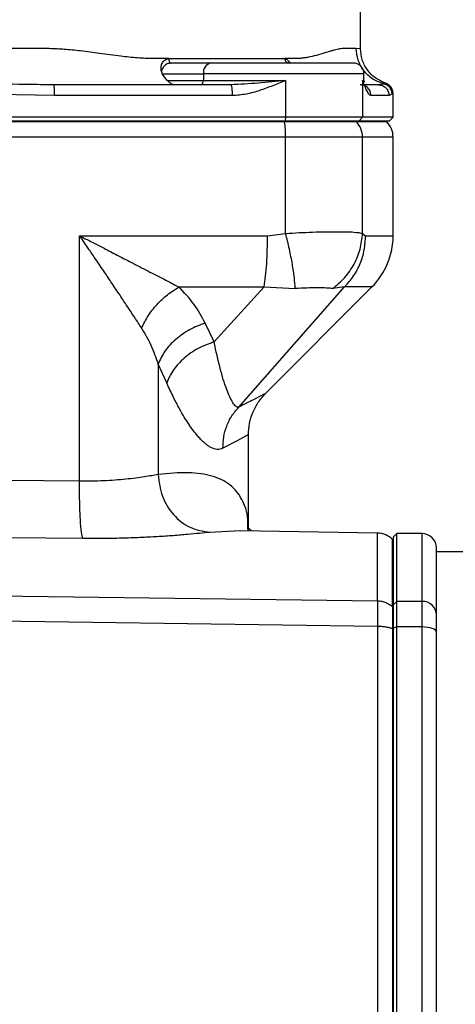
# Model space of a CAD drawing. Header units: millimetres. Extents: x 708 to 6010, y 131 to 3804.
# Tile 31 of 54: x 2213 to 2273, y 3522 to 3658. Entities that reach past the tile are written whole.
import ezdxf

# ---------------------------------------------------------------- set-up
doc = ezdxf.new("R2010")
doc.units = ezdxf.units.MM

msp = doc.modelspace()

# ---------------------------------------------------------------- linework, layer by layer
at = {"color": 7, "linetype": 'Continuous', "lineweight": 25}
for p, q in [((2260.04, 3653.61), (2260.04, 3668.14)), ((2260.04, 3653.61), (2259.45, 3653.64)), ((2233.51, 3652.24), (2249.61, 3652.24)), ((2233.84, 3651.64), (2233.62, 3651.6)), ((2239.37, 3651.64), (2233.84, 3651.64)), ((2232.5, 3650.45), (2232.62, 3650.14)), ((2233.3, 3649.24), (2232.62, 3650.14)), ((2232.62, 3650.14), (2238.31, 3650.14)), ((2238.31, 3650.14), (2238.31, 3649.24)), ((2260.51, 3649.24), (2260.51, 3650.14)), ((2233.3, 3649.24), (2238.31, 3649.24)), ((2238.31, 3649.24), (2249.68, 3649.24)), ((2249.68, 3649.24), (2249.68, 3644.14)), ((2260.32, 3649.24), (2260.32, 3644.14)), ((2260.54, 3648.85), (2260.45, 3649.02)), ((2217.72, 3647.14), (2208.5, 3647.32)), ((2242.33, 3647.14), (2217.72, 3647.14)), ((2263.99, 3647.14), (2261.48, 3647.14)), ((2264.41, 3647.32), (2263.99, 3647.14)), ((2264.54, 3644.14), (2264.54, 3647.42)), ((2249.68, 3644.14), (2149.41, 3644.14)), ((2149.49, 3643.64), (2249.6, 3643.64)), ((2249.53, 3643.52), (2149.55, 3643.52)), ((2249.51, 3643.64), (2249.53, 3643.52)), ((2259.46, 3643.52), (2249.53, 3643.52)), ((2249.68, 3644.14), (2249.6, 3643.64)), ((2249.6, 3643.64), (2259.83, 3643.64)), ((2260.32, 3644.14), (2249.68, 3644.14)), ((2259.46, 3643.52), (2259.34, 3643.64)), ((2260.32, 3644.14), (2259.83, 3643.64)), ((2259.83, 3643.64), (2264.04, 3643.64)), ((2264.54, 3644.14), (2260.32, 3644.14)), ((2263.66, 3643.52), (2263.54, 3643.64)), ((2264.04, 3643.64), (2264.54, 3644.14)), ((2249.68, 3641.4), (2149.41, 3641.4)), ((2249.68, 3628.11), (2249.68, 3641.4)), ((2260.32, 3641.4), (2249.68, 3641.4)), ((2260.32, 3628.11), (2260.32, 3641.4)), ((2264.54, 3627.78), (2264.54, 3641.4)), ((2247.18, 3627.78), (2249.68, 3628.11)), ((2260.32, 3628.11), (2260.74, 3627.78)), ((2221.19, 3593.87), (2221.19, 3627.78)), ((2234.94, 3620.71), (2246.71, 3620.71)), ((2246.71, 3620.71), (2239.78, 3613.13)), ((2243.19, 3604.09), (2257.84, 3620.71)), ((2246.71, 3620.71), (2251.02, 3620.5)), ((2246.89, 3605.98), (2261.61, 3620.71)), ((2257.84, 3620.71), (2256.2, 3620.5)), ((2239.78, 3613.13), (2238.56, 3615.72)), ((2232.05, 3610.07), (2232.05, 3594.81)), ((2233.24, 3607.47), (2232.05, 3610.07)), ((2244.54, 3587.03), (2244.54, 3600.32)), ((2221.19, 3593.87), (2211.31, 3593.97)), ((2221.63, 3585.95), (2211.44, 3586.06)), ((2243.38, 3587.05), (2239.17, 3586.82)), ((2243.28, 3587.06), (2243.36, 3587.05)), ((2262.39, 3586.72), (2243.38, 3587.05)), ((2265.04, 3586.64), (2264.54, 3586.14)), ((2264.54, 3586.14), (2264.54, 3576.82)), ((2268.54, 3586.64), (2265.04, 3586.64)), ((2265.04, 3577.29), (2265.04, 3586.64)), ((2264.54, 3585.75), (2264.47, 3585.83)), ((2278.54, 3584.14), (2270.54, 3584.14)), ((2199.54, 3578.21), (2262.39, 3577.36)), ((2264.47, 3576.53), (2264.54, 3576.46)), ((2265.04, 3577.29), (2264.54, 3576.82)), ((2264.54, 3576.82), (2264.54, 3573.58)), ((2265.04, 3573.75), (2265.04, 3577.29)), ((2268.54, 3577.29), (2265.04, 3577.29)), ((2268.54, 3573.75), (2268.54, 3577.29)), ((2262.39, 3573.82), (2199.54, 3574.7)), ((2265.04, 3573.75), (2264.54, 3573.58)), ((2265.04, 3469.52), (2265.04, 3573.75)), ((2268.54, 3573.75), (2265.04, 3573.75)), ((2268.54, 3469.52), (2268.54, 3573.75)), ((2264.54, 3573.48), (2264.47, 3573.5)), ((2264.54, 3573.58), (2264.54, 3469.7)), ((2262.39, 3521.64), (2262.39, 3469.45))]:
    msp.add_line(p, q, dxfattribs=at)
at = {"color": 8, "linetype": 'Continuous', "lineweight": 25}
for p, q in [((2260.51, 3650.14), (2238.31, 3650.14)), ((2260.32, 3649.24), (2260.51, 3649.24)), ((2260.45, 3649.02), (2260.32, 3649.24)), ((2263.5, 3648.86), (2263.25, 3648.77)), ((2263.66, 3643.52), (2259.46, 3643.52)), ((2264.54, 3641.4), (2260.32, 3641.4)), ((2260.74, 3627.78), (2264.54, 3627.78)), ((2261.61, 3620.71), (2257.84, 3620.71)), ((2262.39, 3577.36), (2262.39, 3586.72)), ((2268.54, 3577.29), (2268.54, 3586.64))]:
    msp.add_line(p, q, dxfattribs=at)
at = {"color": 8, "linetype": 'Continuous', "lineweight": 25, "flags": 128}
msp.add_lwpolyline([(2244.54, 3600.32), (2244.54, 3600.32), (2244.15, 3600.11), (2242.97, 3599.48), (2241.02, 3598.44)], dxfattribs=at)
at = {"color": 7, "linetype": 'Continuous', "lineweight": 25, "flags": 128}
msp.add_lwpolyline([(2270.54, 3573.06), (2270.5, 3573.19), (2270.39, 3573.32), (2270.21, 3573.44), (2269.96, 3573.55), (2269.65, 3573.64), (2269.31, 3573.7), (2268.93, 3573.74), (2268.54, 3573.75)], dxfattribs=at)
at = {"color": 7, "linetype": 'Continuous', "lineweight": 25}
for centre, radius, start, end in [((2239.64, 3650.33), 1.34, 101.4199, 188.0504), ((2259.01, 3650.14), 1.5, 0, 90), ((2237.78, 3649.16), 0.536, 281.4253, 8.0466), ((2261.11, 3649.24), 0.6, 180, 199.9519), ((2236.11, 3641.52), 13.57, 359.4672, 8.452), ((2257.3, 3641.4), 3.02, 359.9307, 44.4983), ((2261.54, 3641.4), 3, 0, 45), ((2254.54, 3627.78), 10, 315, 0), ((2262.33, 3583.72), 3, 44.5155, 89), ((2268.54, 3584.64), 2, 0, 90), ((2268.6, 3575.35), 1.94, 1.9021, 91.7801)]:
    msp.add_arc(centre, radius, start, end, dxfattribs=at)
for points, knots in [([(2233.51, 3652.24), (2233.07, 3652.24), (2232.32, 3652.24), (2231.24, 3652.24), (2230.25, 3652.27), (2229.18, 3652.34), (2228.06, 3652.44), (2226.31, 3652.64), (2224.09, 3652.95), (2221.83, 3653.25), (2220.2, 3653.43), (2219.11, 3653.52), (2218.05, 3653.59), (2217.05, 3653.63), (2215.94, 3653.64), (2215.21, 3653.64), (2214.75, 3653.64), (2214.75, 3653.64), (2214.75, 3653.64), (2214.75, 3653.64), (2214.75, 3653.64), (2214.75, 3653.64), (2214.74, 3653.64), (2214.73, 3653.64), (2214.7, 3653.64), (2214.64, 3653.64), (2214.46, 3653.64), (2213.86, 3653.64), (2212.61, 3653.64), (2210.55, 3653.64), (2208.91, 3653.64), (2207.97, 3653.64)], [0, 0, 0, 0, 0.057062, 0.097618, 0.138165, 0.182313, 0.231321, 0.27782, 0.396665, 0.499999, 0.544806, 0.58647, 0.625007, 0.666448, 0.700054, 0.750008, 0.75002, 0.75003, 0.750048, 0.750079, 0.750137, 0.750243, 0.750443, 0.75083, 0.751622, 0.753358, 0.757485, 0.771753, 0.820668, 0.896752, 1, 1, 1, 1]), ([(2259.45, 3653.64), (2259.31, 3653.64), (2259.06, 3653.64), (2258.65, 3653.64), (2258.36, 3653.64), (2258.2, 3653.64), (2258, 3653.64), (2257.78, 3653.64), (2257.46, 3653.63), (2257.15, 3653.59), (2256.79, 3653.52), (2256.41, 3653.43), (2255.86, 3653.27), (2255.06, 3653.01), (2253.98, 3652.69), (2252.99, 3652.45), (2252.23, 3652.33), (2251.76, 3652.28), (2251.27, 3652.25), (2250.81, 3652.24), (2250.25, 3652.24), (2249.86, 3652.24), (2249.61, 3652.24)], [0, 0, 0, 0, 0.101482, 0.176977, 0.216542, 0.241488, 0.249995, 0.300809, 0.333565, 0.374995, 0.413535, 0.455197, 0.500001, 0.584195, 0.686873, 0.783254, 0.821105, 0.855884, 0.886832, 0.924178, 0.951521, 1, 1, 1, 1]), ([(2263.25, 3648.77), (2262.73, 3648.96), (2261.66, 3649.33), (2260.41, 3650.53), (2259.6, 3652.02), (2259.5, 3653.11), (2259.45, 3653.64)], [0, 0, 0, 0, 0.250609, 0.510479, 0.764664, 1, 1, 1, 1]), ([(2263.54, 3648.84), (2263.05, 3649.05), (2262.06, 3649.47), (2260.92, 3650.65), (2260.18, 3652.08), (2260.09, 3653.11), (2260.04, 3653.61)], [0, 0, 0, 0, 0.250002, 0.508631, 0.762609, 1, 1, 1, 1]), ([(2232.5, 3650.45), (2232.47, 3650.65), (2232.41, 3651.03), (2232.54, 3651.52), (2232.74, 3651.86), (2232.97, 3652.06), (2233.23, 3652.2), (2233.41, 3652.22), (2233.51, 3652.24)], [0, 0, 0, 0, 0.246488, 0.486374, 0.617439, 0.744723, 0.87224, 1, 1, 1, 1]), ([(2233.51, 3652.24), (2233.51, 3652.16), (2233.52, 3652), (2233.6, 3651.8), (2233.71, 3651.66), (2233.8, 3651.65), (2233.84, 3651.64)], [0, 0, 0, 0, 0.249989, 0.500012, 0.749991, 1, 1, 1, 1]), ([(2233.61, 3651.62), (2233.64, 3651.62), (2233.7, 3651.64), (2233.75, 3651.65), (2233.78, 3651.65)], [0, 0, 0, 0, 0.498105, 1, 1, 1, 1]), ([(2259.01, 3651.64), (2258.91, 3651.64), (2258.72, 3651.64), (2257.2, 3651.64), (2254.89, 3651.64), (2251.97, 3651.64), (2248.67, 3651.64), (2245.24, 3651.64), (2241.95, 3651.64), (2240.22, 3651.64), (2239.37, 3651.64)], [0, 0, 0, 0, 0.122248, 0.249999, 0.377751, 0.5, 0.62225, 0.750001, 0.877751, 1, 1, 1, 1]), ([(2250.11, 3651.64), (2250.04, 3651.65), (2249.91, 3651.66), (2249.75, 3651.8), (2249.63, 3652), (2249.62, 3652.16), (2249.61, 3652.24)], [0, 0, 0, 0, 0.2500203, 0.5000007, 0.7500176, 1, 1, 1, 1]), ([(2249.61, 3652.24), (2249.73, 3652.2), (2249.92, 3652.13), (2250.14, 3651.86), (2250.24, 3651.68), (2250.29, 3651.59)], [0, 0, 0, 0, 0.494977, 0.744762, 1, 1, 1, 1]), ([(2217.64, 3648.64), (2217.64, 3648.64), (2217.64, 3648.64), (2217.64, 3648.64), (2217.62, 3648.64), (2217.58, 3648.64), (2217.39, 3648.64), (2216.64, 3648.64), (2213.65, 3648.66), (2210.79, 3648.72), (2208.51, 3648.77)], [0, 0, 0, 0, 0.000036, 0.000324, 0.001126, 0.004178, 0.016077, 0.06307, 0.250088, 1, 1, 1, 1]), ([(2217.72, 3647.14), (2217.72, 3647.32), (2217.73, 3647.62), (2217.71, 3647.97), (2217.7, 3648.21), (2217.69, 3648.4), (2217.67, 3648.59), (2217.65, 3648.62), (2217.64, 3648.64)], [0, 0, 0, 0, 0.231036, 0.378254, 0.499978, 0.627256, 0.763478, 1, 1, 1, 1]), ([(2242.11, 3648.64), (2238.05, 3648.64), (2229.92, 3648.64), (2221.73, 3648.64), (2217.64, 3648.64)], [0, 0, 0, 0, 0.5, 1, 1, 1, 1]), ([(2234.22, 3648.64), (2234.09, 3648.67), (2233.89, 3648.71), (2233.58, 3648.97), (2233.39, 3649.16), (2233.3, 3649.24)], [0, 0, 0, 0, 0.498977, 0.773858, 1, 1, 1, 1]), ([(2249.68, 3649.24), (2248.41, 3649.1), (2245.88, 3648.81), (2243.37, 3648.7), (2242.11, 3648.64)], [0, 0, 0, 0, 0.500265, 1, 1, 1, 1]), ([(2242.33, 3647.14), (2242.32, 3647.33), (2242.32, 3647.73), (2242.27, 3648.22), (2242.2, 3648.57), (2242.14, 3648.62), (2242.11, 3648.64)], [0, 0, 0, 0, 0.2500117, 0.499997, 0.7500027, 1, 1, 1, 1]), ([(2249.68, 3649.24), (2249.09, 3648.99), (2247.91, 3648.49), (2246.1, 3647.82), (2244.25, 3647.28), (2242.97, 3647.18), (2242.33, 3647.14)], [0, 0, 0, 0, 0.250305, 0.500613, 0.75055, 1, 1, 1, 1]), ([(2261.48, 3647.14), (2261.45, 3647.33), (2261.41, 3647.73), (2261.07, 3648.22), (2260.58, 3648.57), (2260.19, 3648.62), (2259.99, 3648.64)], [0, 0, 0, 0, 0.25001, 0.5, 0.750006, 1, 1, 1, 1]), ([(2262.49, 3648.64), (2262.2, 3648.64), (2261.62, 3648.64), (2260.53, 3648.64), (2259.99, 3648.64)], [0, 0, 0, 0, 0.5, 1, 1, 1, 1]), ([(2261.48, 3647.14), (2261.38, 3647.18), (2261.2, 3647.28), (2260.91, 3647.82), (2260.62, 3648.49), (2260.42, 3648.99), (2260.32, 3649.24)], [0, 0, 0, 0, 0.249455, 0.499397, 0.749672, 1, 1, 1, 1]), ([(2263.25, 3648.77), (2263.12, 3648.73), (2262.94, 3648.67), (2262.64, 3648.64), (2262.53, 3648.64), (2262.49, 3648.64)], [0, 0, 0, 0, 0.682701, 0.886648, 1, 1, 1, 1]), ([(2262.49, 3648.64), (2262.69, 3648.62), (2263.08, 3648.57), (2263.58, 3648.22), (2263.92, 3647.73), (2263.97, 3647.33), (2263.99, 3647.14)], [0, 0, 0, 0, 0.249996, 0.499998, 0.749989, 1, 1, 1, 1]), ([(2264.41, 3647.32), (2264.39, 3647.48), (2264.36, 3647.82), (2264.1, 3648.26), (2263.73, 3648.61), (2263.41, 3648.72), (2263.25, 3648.77)], [0, 0, 0, 0, 0.249999, 0.499994, 0.75, 1, 1, 1, 1]), ([(2264.54, 3647.43), (2264.53, 3647.59), (2264.5, 3647.9), (2264.27, 3648.32), (2263.94, 3648.67), (2263.65, 3648.79), (2263.5, 3648.86)], [0, 0, 0, 0, 0.250002, 0.499995, 0.750004, 1, 1, 1, 1]), ([(2249.68, 3628.11), (2250.95, 3628.18), (2253.55, 3628.32), (2256.84, 3628.36), (2259.32, 3628.32), (2259.99, 3628.18), (2260.32, 3628.11)], [0, 0, 0, 0, 0.243953, 0.5, 0.756041, 1, 1, 1, 1]), ([(2251.02, 3620.5), (2250.98, 3620.98), (2250.92, 3621.96), (2250.63, 3623.84), (2250.22, 3625.92), (2249.86, 3627.38), (2249.68, 3628.11)], [0, 0, 0, 0, 0.249999, 0.5, 0.749998, 1, 1, 1, 1]), ([(2256.2, 3620.5), (2256.78, 3620.98), (2257.93, 3621.96), (2259.21, 3623.84), (2260.08, 3625.92), (2260.24, 3627.38), (2260.32, 3628.11)], [0, 0, 0, 0, 0.249267, 0.499998, 0.750729, 1, 1, 1, 1]), ([(2221.19, 3627.78), (2225.54, 3627.78), (2234.24, 3627.78), (2242.86, 3627.78), (2247.18, 3627.78)], [0, 0, 0, 0, 0.5, 1, 1, 1, 1]), ([(2221.19, 3627.78), (2221.89, 3627.42), (2223.09, 3626.81), (2224.91, 3625.88), (2226.57, 3625.02), (2228.54, 3624), (2230.63, 3622.93), (2232.86, 3621.77), (2234.26, 3621.06), (2234.94, 3620.71)], [0, 0, 0, 0, 0.146112, 0.250013, 0.383018, 0.500029, 0.672085, 0.83867, 1, 1, 1, 1]), ([(2229.76, 3615.05), (2229.45, 3615.52), (2228.81, 3616.5), (2227.81, 3618.01), (2226.75, 3619.61), (2225.7, 3621.18), (2224.59, 3622.82), (2223.54, 3624.36), (2222.39, 3626.04), (2221.64, 3627.14), (2221.19, 3627.78)], [0, 0, 0, 0, 0.120541, 0.249729, 0.369026, 0.500321, 0.61721, 0.75003, 0.853913, 1, 1, 1, 1]), ([(2246.71, 3620.71), (2246.78, 3621.2), (2246.92, 3622.18), (2247.07, 3623.93), (2247.16, 3625.82), (2247.17, 3627.13), (2247.18, 3627.78)], [0, 0, 0, 0, 0.25, 0.5, 0.750001, 1, 1, 1, 1]), ([(2257.84, 3620.71), (2258.28, 3621.2), (2259.14, 3622.18), (2260.04, 3623.93), (2260.63, 3625.82), (2260.7, 3627.13), (2260.74, 3627.78)], [0, 0, 0, 0, 0.25, 0.5, 0.750001, 1, 1, 1, 1]), ([(2229.76, 3615.05), (2230.05, 3615.61), (2230.61, 3616.73), (2231.86, 3618.31), (2233.33, 3619.7), (2234.4, 3620.37), (2234.94, 3620.71)], [0, 0, 0, 0, 0.24913, 0.499999, 0.750871, 1, 1, 1, 1]), ([(2238.56, 3615.72), (2238.08, 3616.61), (2237.14, 3618.37), (2235.67, 3619.93), (2234.94, 3620.71)], [0, 0, 0, 0, 0.500237, 1, 1, 1, 1]), ([(2256.2, 3620.5), (2255.93, 3620.52), (2255.37, 3620.58), (2254.12, 3620.58), (2252.67, 3620.58), (2251.56, 3620.52), (2251.02, 3620.5)], [0, 0, 0, 0, 0.2415925, 0.4999972, 0.7584075, 1, 1, 1, 1]), ([(2232.05, 3610.07), (2231.76, 3610.93), (2231.18, 3612.66), (2230.24, 3614.25), (2229.76, 3615.05)], [0, 0, 0, 0, 0.5002794, 1, 1, 1, 1]), ([(2238.56, 3615.72), (2237.82, 3615.45), (2236.35, 3614.89), (2234.43, 3613.51), (2232.88, 3611.87), (2232.33, 3610.67), (2232.05, 3610.07)], [0, 0, 0, 0, 0.250001, 0.5, 0.750001, 1, 1, 1, 1]), ([(2239.78, 3613.13), (2239.04, 3612.85), (2237.54, 3612.31), (2235.6, 3610.93), (2234.05, 3609.28), (2233.51, 3608.07), (2233.24, 3607.47)], [0, 0, 0, 0, 0.25, 0.500002, 0.750002, 1, 1, 1, 1]), ([(2243.19, 3604.09), (2243.06, 3604.11), (2242.8, 3604.15), (2242.25, 3604.86), (2241.51, 3606.48), (2240.61, 3609.36), (2240.06, 3611.87), (2239.78, 3613.13)], [0, 0, 0, 0, 0.121933, 0.2447, 0.493895, 0.746068, 1, 1, 1, 1]), ([(2241.02, 3598.44), (2240.76, 3598.35), (2240.23, 3598.17), (2239.52, 3598.43), (2238.97, 3598.76), (2238.59, 3599.05), (2238.2, 3599.4), (2237.8, 3599.81), (2237.47, 3600.18), (2237.22, 3600.5), (2237.04, 3600.72), (2236.86, 3600.96), (2236.69, 3601.2), (2236.5, 3601.46), (2236.17, 3601.95), (2235.67, 3602.72), (2234.94, 3603.99), (2234.12, 3605.54), (2233.53, 3606.82), (2233.24, 3607.47)], [0, 0, 0, 0, 0.124111, 0.24826, 0.296981, 0.346112, 0.395755, 0.446007, 0.496965, 0.518401, 0.539934, 0.561574, 0.583325, 0.605191, 0.627182, 0.70481, 0.78337, 0.890876, 1, 1, 1, 1]), ([(2246.89, 3605.98), (2246.8, 3605.94), (2246.64, 3605.85), (2245.39, 3605.22), (2243.92, 3604.47), (2243.19, 3604.09)], [0, 0, 0, 0, 0.333538, 0.667106, 1, 1, 1, 1]), ([(2244.54, 3600.29), (2244.57, 3600.81), (2244.63, 3601.87), (2245.11, 3603.4), (2245.85, 3604.82), (2246.56, 3605.61), (2246.91, 3606.01)], [0, 0, 0, 0, 0.249425, 0.499999, 0.750574, 1, 1, 1, 1]), ([(2241.02, 3598.44), (2241.03, 3598.96), (2241.06, 3600.01), (2241.5, 3601.52), (2242.18, 3602.93), (2242.85, 3603.71), (2243.19, 3604.09)], [0, 0, 0, 0, 0.2500003, 0.4999999, 0.7499948, 1, 1, 1, 1]), ([(2232.05, 3594.81), (2231.47, 3594.7), (2230.32, 3594.49), (2227.66, 3594.14), (2224.58, 3593.89), (2222.32, 3593.88), (2221.19, 3593.87)], [0, 0, 0, 0, 0.256236, 0.507825, 0.755224, 1, 1, 1, 1]), ([(2232.05, 3594.81), (2232.18, 3593.79), (2232.43, 3591.75), (2234.07, 3589.16), (2236.4, 3587.29), (2238.25, 3586.98), (2239.17, 3586.82)], [0, 0, 0, 0, 0.25, 0.500002, 0.750001, 1, 1, 1, 1]), ([(2221.63, 3585.95), (2221.57, 3586.19), (2221.43, 3586.65), (2221.29, 3588.53), (2221.19, 3591.01), (2221.19, 3592.92), (2221.19, 3593.87)], [0, 0, 0, 0, 0.249999, 0.5, 0.749999, 1, 1, 1, 1]), ([(2244.96, 3587.03), (2244.95, 3587.03), (2244.93, 3587.06), (2244.84, 3587.14), (2244.74, 3587.24), (2244.64, 3587.36), (2244.56, 3587.45), (2244.5, 3587.47), (2244.53, 3587.29), (2244.54, 3587.2)], [0, 0, 0, 0, 0.032003, 0.109915, 0.212644, 0.352563, 0.530023, 0.745588, 1, 1, 1, 1]), ([(2239.17, 3586.82), (2238.74, 3586.78), (2237.86, 3586.68), (2236.14, 3586.52), (2234.17, 3586.36), (2231.96, 3586.21), (2229.56, 3586.09), (2227.01, 3586), (2224.36, 3585.95), (2222.54, 3585.95), (2221.63, 3585.95)], [0, 0, 0, 0, 0.125625, 0.2514, 0.376678, 0.501584, 0.626307, 0.75097, 0.875601, 1, 1, 1, 1]), ([(2264.47, 3576.53), (2264.47, 3577.95), (2264.47, 3580.81), (2264.47, 3583.66), (2264.47, 3585.44), (2264.47, 3585.83), (2264.47, 3585.83), (2264.47, 3585.83)], [0, 0, 0, 0, 0.2499988, 0.4999972, 0.7499953, 0.9999944, 1, 1, 1, 1]), ([(2270.54, 3575.42), (2270.54, 3576.82), (2270.54, 3579.63), (2270.54, 3582.45), (2270.54, 3584.3), (2270.54, 3584.52), (2270.54, 3584.64)], [0, 0, 0, 0, 0.246552, 0.496037, 0.747514, 1, 1, 1, 1]), ([(2262.39, 3577.36), (2262.39, 3577.19), (2262.39, 3576.84), (2262.39, 3576.01), (2262.39, 3575.01), (2262.39, 3574.22), (2262.39, 3573.82)], [0, 0, 0, 0, 0.249339, 0.500001, 0.750666, 1, 1, 1, 1]), ([(2262.39, 3577.36), (2262.58, 3577.35), (2262.97, 3577.32), (2263.52, 3577.15), (2264.04, 3576.89), (2264.33, 3576.65), (2264.47, 3576.53)], [0, 0, 0, 0, 0.250003, 0.499999, 0.750003, 1, 1, 1, 1]), ([(2264.47, 3576.53), (2264.47, 3576.38), (2264.48, 3576.08), (2264.48, 3575.37), (2264.48, 3574.51), (2264.47, 3573.84), (2264.47, 3573.5)], [0, 0, 0, 0, 0.25009, 0.500003, 0.749922, 1, 1, 1, 1]), ([(2270.54, 3573.06), (2270.54, 3573.32), (2270.54, 3573.84), (2270.54, 3574.52), (2270.54, 3575.07), (2270.54, 3575.3), (2270.54, 3575.42)], [0, 0, 0, 0, 0.247081, 0.499999, 0.752912, 1, 1, 1, 1]), ([(2262.39, 3573.82), (2262.39, 3569.62), (2262.39, 3561.21), (2262.39, 3548.18), (2262.39, 3534.96), (2262.39, 3526.08), (2262.39, 3521.64)], [0, 0, 0, 0, 0.25, 0.5, 0.75, 1, 1, 1, 1]), ([(2264.47, 3573.5), (2264.33, 3573.55), (2264.04, 3573.64), (2263.52, 3573.74), (2262.97, 3573.81), (2262.58, 3573.82), (2262.39, 3573.82)], [0, 0, 0, 0, 0.249989, 0.499997, 0.749999, 1, 1, 1, 1]), ([(2264.47, 3573.5), (2264.47, 3569.32), (2264.47, 3560.97), (2264.47, 3548.01), (2264.47, 3534.88), (2264.47, 3526.05), (2264.47, 3521.64)], [0, 0, 0, 0, 0.2499997, 0.5, 0.75, 1, 1, 1, 1]), ([(2270.54, 3470.22), (2270.54, 3474.3), (2270.54, 3482.52), (2270.54, 3495.32), (2270.54, 3508.4), (2270.54, 3521.64), (2270.54, 3534.88), (2270.54, 3547.96), (2270.54, 3560.75), (2270.54, 3568.97), (2270.54, 3573.06)], [0, 0, 0, 0, 0.123276, 0.248019, 0.373757, 0.5, 0.626243, 0.751982, 0.876724, 1, 1, 1, 1]), ([(2264.47, 3521.64), (2264.47, 3517.22), (2264.47, 3508.39), (2264.47, 3495.26), (2264.47, 3482.31), (2264.47, 3473.95), (2264.47, 3469.77)], [0, 0, 0, 0, 0.25, 0.5, 0.75, 1, 1, 1, 1])]:
    msp.add_open_spline(points, degree=3, knots=knots, dxfattribs=at)
at = {"color": 8, "linetype": 'Continuous', "lineweight": 25}
for points, knots in [([(2233.62, 3651.6), (2233.54, 3651.59), (2233.32, 3651.56), (2232.97, 3651.32), (2232.65, 3650.94), (2232.55, 3650.61), (2232.5, 3650.45)], [0, 0, 0, 0, 0.14196, 0.428098, 0.730932, 1, 1, 1, 1]), ([(2264.53, 3647.42), (2264.53, 3647.42), (2264.54, 3647.43), (2264.46, 3647.36), (2264.41, 3647.32)], [0, 0, 0, 0, 0.347111, 1, 1, 1, 1]), ([(2244.44, 3587.21), (2244.45, 3587.68), (2244.49, 3589.36), (2243.73, 3591.47), (2242.13, 3593.51), (2239.62, 3594.7), (2236.35, 3595.2), (2233.49, 3594.94), (2232.05, 3594.81)], [0, 0, 0, 0, 0.071218, 0.257117, 0.443541, 0.628543, 0.813359, 1, 1, 1, 1]), ([(2264.47, 3585.83), (2264.47, 3585.71), (2264.47, 3585.49), (2264.47, 3583.65), (2264.47, 3580.81), (2264.47, 3577.95), (2264.47, 3576.53)], [0, 0, 0, 0, 0.2499952, 0.4999971, 0.7499984, 1, 1, 1, 1])]:
    msp.add_open_spline(points, degree=3, knots=knots, dxfattribs=at)

doc.saveas('drawing.dxf')
